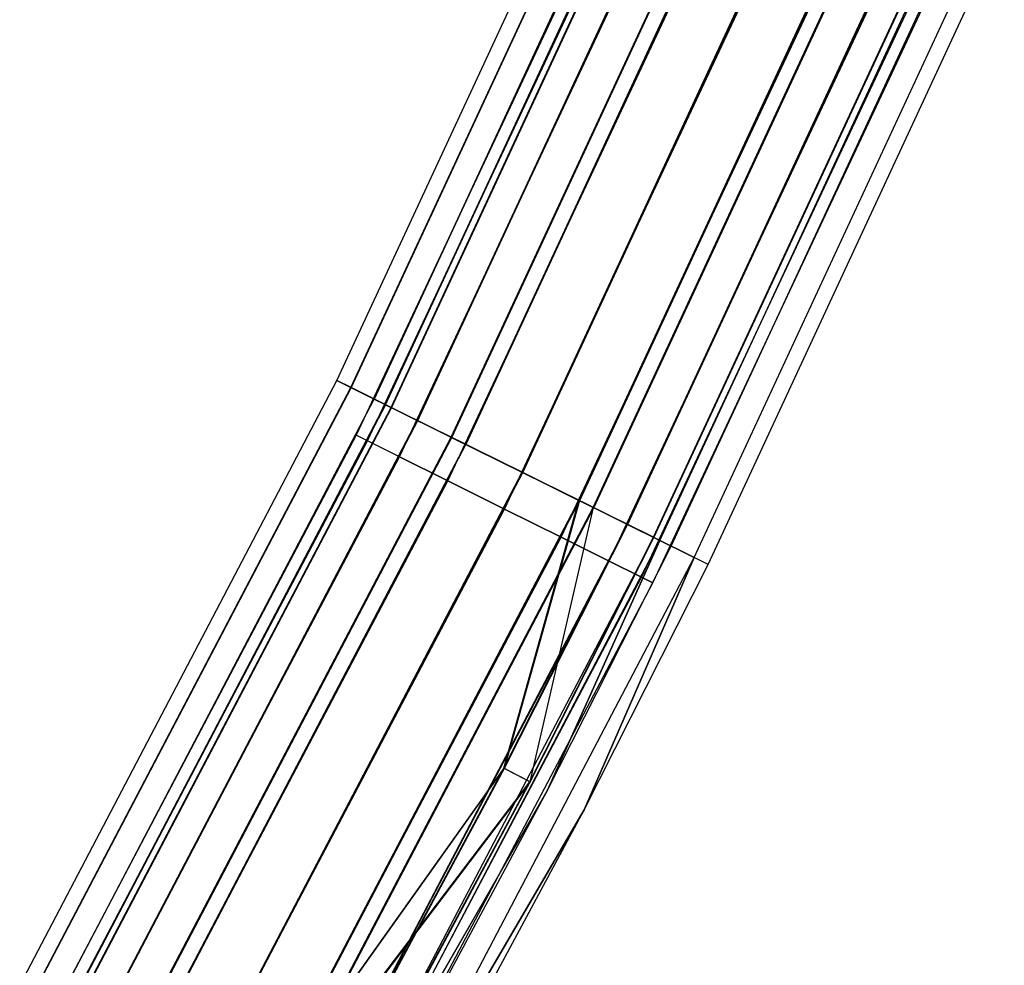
# Model space of a CAD drawing. Extents: x -176 to 176, y -176 to 176.
# Tile 204 of 208: x 149 to 161, y -83 to -71. Entities that reach past the tile are written whole.
import ezdxf

# ---------------------------------------------------------------- set-up
doc = ezdxf.new("R2010")
doc.units = 0
doc.header["$LTSCALE"] = 25.4
doc.layers.get('0').update_dxf_attribs({"linetype": 'CONTINUOUS'})

# ---------------------------------------------------------------- blocks, each defined once
blk = doc.blocks.new('BIURKOWA_B_STL')
at = {"color": 0}
for p, q in [((152.841, -75.564, 408), (156.313, -68.092, 408)), ((152.841, -75.564, 408), (156.313, -68.092, 408)), ((152.841, -75.564, 196.996), (156.313, -68.092, 196.996)), ((152.841, -75.564, 196.996), (156.313, -68.092, 196.996)), ((153.01, -75.648, 197.952), (156.486, -68.167, 197.952)), ((153.01, -75.648, 197.952), (156.486, -68.167, 197.952)), ((153.011, -75.648, 407.043), (156.488, -68.168, 407.043)), ((153.011, -75.648, 407.043), (156.488, -68.168, 407.043)), ((153.011, -75.648, 408.957), (156.488, -68.168, 408.957)), ((153.011, -75.648, 408.957), (156.488, -68.168, 408.957)), ((153.013, -75.649, 196.04), (156.489, -68.168, 196.04)), ((153.013, -75.649, 196.04), (156.489, -68.168, 196.04)), ((156.771, -68.291, 196.996), (153.289, -75.786, 196.996)), ((156.771, -68.291, 196.996), (153.289, -75.786, 196.996)), ((153.289, -75.786, 408), (156.771, -68.291, 408)), ((153.289, -75.786, 408), (156.771, -68.291, 408)), ((153.424, -75.852, 197.761), (156.909, -68.351, 197.761)), ((153.424, -75.852, 197.761), (156.909, -68.351, 197.761)), ((153.425, -75.853, 408.765), (156.911, -68.352, 408.765)), ((153.425, -75.853, 408.765), (156.911, -68.352, 408.765)), ((153.425, -75.853, 407.235), (156.911, -68.352, 407.235)), ((153.425, -75.853, 407.235), (156.911, -68.352, 407.235)), ((153.427, -75.854, 196.231), (156.912, -68.353, 196.231)), ((153.427, -75.854, 196.231), (156.912, -68.353, 196.231)), ((153.494, -75.887, 198.764), (156.981, -68.383, 198.764)), ((153.494, -75.887, 198.764), (156.981, -68.383, 198.764)), ((153.497, -75.889, 406.232), (156.984, -68.384, 406.232)), ((153.497, -75.889, 406.232), (156.984, -68.384, 406.232)), ((153.497, -75.889, 409.768), (156.984, -68.384, 409.768)), ((153.497, -75.889, 409.768), (156.984, -68.384, 409.768)), ((153.499, -75.89, 195.23), (156.987, -68.385, 195.23)), ((153.499, -75.89, 195.23), (156.987, -68.385, 195.23)), ((153.811, -76.044, 198.41), (157.305, -68.524, 198.41)), ((153.811, -76.044, 198.41), (157.305, -68.524, 198.41)), ((157.309, -68.525, 409.414), (153.814, -76.045, 409.414)), ((153.814, -76.045, 406.586), (157.309, -68.525, 406.586)), ((153.814, -76.045, 406.586), (157.309, -68.525, 406.586)), ((157.309, -68.525, 409.414), (153.814, -76.045, 409.414)), ((153.816, -76.046, 195.583), (157.311, -68.526, 195.583)), ((153.816, -76.046, 195.583), (157.311, -68.526, 195.583)), ((154.219, -76.246, 199.307), (157.723, -68.706, 199.307)), ((154.219, -76.246, 199.307), (157.723, -68.706, 199.307)), ((154.224, -76.248, 405.69), (157.728, -68.708, 405.69)), ((154.224, -76.248, 405.69), (157.728, -68.708, 405.69)), ((154.224, -76.248, 410.31), (157.728, -68.708, 410.31)), ((154.224, -76.248, 410.31), (157.728, -68.708, 410.31)), ((154.227, -76.249, 194.689), (157.73, -68.709, 194.689)), ((154.227, -76.249, 194.689), (157.73, -68.709, 194.689)), ((154.391, -76.33, 198.845), (157.898, -68.782, 198.845)), ((154.391, -76.33, 198.845), (157.898, -68.782, 198.845)), ((157.903, -68.784, 406.152), (154.396, -76.333, 406.152)), ((157.903, -68.784, 406.152), (154.396, -76.333, 406.152)), ((154.396, -76.333, 409.848), (157.903, -68.784, 409.848)), ((154.396, -76.333, 409.848), (157.903, -68.784, 409.848)), ((154.398, -76.334, 195.151), (157.906, -68.785, 195.151)), ((154.398, -76.334, 195.151), (157.906, -68.785, 195.151)), ((156.43, -69.07, 408), (153.073, -76.221, 408)), ((156.43, -69.07, 408), (153.073, -76.221, 408)), ((156.43, -69.07, 197), (153.073, -76.221, 197)), ((156.43, -69.07, 197), (153.073, -76.221, 197)), ((153.209, -76.289, 408.765), (156.569, -69.132, 408.765)), ((153.209, -76.289, 408.765), (156.569, -69.132, 408.765)), ((153.209, -76.289, 407.235), (156.569, -69.132, 407.235)), ((153.209, -76.289, 407.235), (156.569, -69.132, 407.235)), ((153.209, -76.289, 197.765), (156.569, -69.132, 197.765)), ((153.209, -76.289, 197.765), (156.569, -69.132, 197.765)), ((153.209, -76.289, 196.235), (156.569, -69.132, 196.235)), ((153.209, -76.289, 196.235), (156.569, -69.132, 196.235)), ((155.076, -76.669, 199.5), (158.599, -69.087, 199.5)), ((155.076, -76.669, 199.5), (158.599, -69.087, 199.5)), ((158.599, -69.087, 199), (155.076, -76.669, 199)), ((158.599, -69.087, 199), (155.076, -76.669, 199)), ((155.082, -76.672, 405.5), (158.605, -69.09, 405.5)), ((155.082, -76.672, 405.5), (158.605, -69.09, 405.5)), ((155.082, -76.672, 410.5), (158.605, -69.09, 410.5)), ((155.082, -76.672, 410.5), (158.605, -69.09, 410.5)), ((155.082, -76.672, 406), (158.605, -69.09, 406)), ((155.082, -76.672, 410), (158.605, -69.09, 410)), ((155.082, -76.672, 406), (158.605, -69.09, 406)), ((155.082, -76.672, 410), (158.605, -69.09, 410)), ((155.084, -76.673, 194.5), (158.607, -69.091, 194.5)), ((155.084, -76.673, 194.5), (158.607, -69.091, 194.5)), ((155.084, -76.673, 195), (158.607, -69.091, 195)), ((155.084, -76.673, 195), (158.607, -69.091, 195)), ((153.597, -76.482, 409.414), (156.966, -69.307, 409.414)), ((153.597, -76.482, 409.414), (156.966, -69.307, 409.414)), ((153.597, -76.482, 406.586), (156.966, -69.307, 406.586)), ((153.597, -76.482, 406.586), (156.966, -69.307, 406.586)), ((153.597, -76.482, 198.414), (156.966, -69.307, 198.414)), ((153.597, -76.482, 198.414), (156.966, -69.307, 198.414)), ((153.597, -76.482, 195.586), (156.966, -69.307, 195.586)), ((153.597, -76.482, 195.586), (156.966, -69.307, 195.586)), ((155.762, -77.008, 198.851), (159.301, -69.393, 198.851)), ((155.762, -77.008, 198.851), (159.301, -69.393, 198.851)), ((155.768, -77.011, 406.152), (159.307, -69.396, 406.152)), ((155.768, -77.011, 406.152), (159.307, -69.396, 406.152)), ((155.768, -77.011, 409.848), (159.307, -69.396, 409.848)), ((155.768, -77.011, 409.848), (159.307, -69.396, 409.848)), ((159.308, -69.396, 195.153), (155.769, -77.012, 195.153)), ((159.308, -69.396, 195.153), (155.769, -77.012, 195.153)), ((155.933, -77.093, 199.312), (159.476, -69.469, 199.312)), ((155.933, -77.093, 199.312), (159.476, -69.469, 199.312)), ((155.939, -77.096, 405.69), (159.482, -69.472, 405.69)), ((155.939, -77.096, 405.69), (159.482, -69.472, 405.69)), ((155.939, -77.096, 410.31), (159.482, -69.472, 410.31)), ((155.939, -77.096, 410.31), (159.482, -69.472, 410.31)), ((155.941, -77.097, 194.691), (159.484, -69.473, 194.691)), ((155.941, -77.097, 194.691), (159.484, -69.473, 194.691)), ((154.178, -76.772, 409.848), (157.559, -69.569, 409.848)), ((154.178, -76.772, 409.848), (157.559, -69.569, 409.848)), ((154.178, -76.772, 406.152), (157.559, -69.569, 406.152)), ((154.178, -76.772, 406.152), (157.559, -69.569, 406.152)), ((154.178, -76.772, 198.848), (157.559, -69.569, 198.848)), ((154.178, -76.772, 198.848), (157.559, -69.569, 198.848)), ((154.178, -76.772, 195.152), (157.559, -69.569, 195.152)), ((154.178, -76.772, 195.152), (157.559, -69.569, 195.152)), ((156.345, -77.296, 198.42), (159.896, -69.653, 198.42)), ((156.345, -77.296, 198.42), (159.896, -69.653, 198.42)), ((159.902, -69.655, 406.586), (156.35, -77.299, 406.586)), ((156.35, -77.299, 195.587), (159.902, -69.655, 195.587)), ((156.35, -77.299, 195.587), (159.902, -69.655, 195.587)), ((159.902, -69.655, 406.586), (156.35, -77.299, 406.586)), ((159.902, -69.655, 409.414), (156.35, -77.299, 409.414)), ((159.902, -69.655, 409.414), (156.35, -77.299, 409.414)), ((154.863, -77.113, 410), (158.259, -69.878, 410)), ((154.863, -77.113, 410), (158.259, -69.878, 410)), ((154.863, -77.113, 406), (158.259, -69.878, 406)), ((154.863, -77.113, 406), (158.259, -69.878, 406)), ((154.863, -77.113, 199), (158.259, -69.878, 199)), ((154.863, -77.113, 199), (158.259, -69.878, 199)), ((154.863, -77.113, 195), (158.259, -69.878, 195)), ((154.863, -77.113, 195), (158.259, -69.878, 195)), ((156.662, -77.453, 198.773), (160.221, -69.794, 198.773)), ((156.662, -77.453, 198.773), (160.221, -69.794, 198.773)), ((156.667, -77.456, 406.232), (160.226, -69.796, 406.232)), ((156.667, -77.456, 406.232), (160.226, -69.796, 406.232)), ((156.667, -77.456, 409.768), (160.226, -69.796, 409.768)), ((156.667, -77.456, 409.768), (160.226, -69.796, 409.768)), ((156.667, -77.456, 195.233), (160.226, -69.796, 195.233)), ((156.667, -77.456, 195.233), (160.226, -69.796, 195.233)), ((156.738, -77.491, 196.235), (160.299, -69.828, 196.235)), ((156.738, -77.491, 196.235), (160.299, -69.828, 196.235)), ((156.738, -77.491, 408.765), (160.299, -69.828, 408.765)), ((156.738, -77.491, 408.765), (160.299, -69.828, 408.765)), ((156.875, -77.559, 197), (160.439, -69.889, 197)), ((156.875, -77.559, 197), (160.439, -69.889, 197)), ((156.875, -77.559, 408), (160.439, -69.889, 408)), ((156.875, -77.559, 408), (160.439, -69.889, 408)), ((157.152, -77.696, 408.957), (160.723, -70.012, 408.957)), ((157.152, -77.696, 408.957), (160.723, -70.012, 408.957)), ((157.153, -77.696, 196.044), (160.723, -70.013, 196.044)), ((157.153, -77.696, 196.044), (160.723, -70.013, 196.044)), ((157.323, -77.78, 408), (160.897, -70.088, 408)), ((157.323, -77.78, 408), (160.897, -70.088, 408)), ((157.323, -77.78, 197), (160.897, -70.088, 197)), ((157.323, -77.78, 197), (160.897, -70.088, 197)), ((155.548, -77.454, 409.848), (158.959, -70.187, 409.848)), ((155.548, -77.454, 409.848), (158.959, -70.187, 409.848)), ((155.548, -77.454, 406.152), (158.959, -70.187, 406.152)), ((155.548, -77.454, 406.152), (158.959, -70.187, 406.152)), ((155.548, -77.454, 198.848), (158.959, -70.187, 198.848)), ((155.548, -77.454, 198.848), (158.959, -70.187, 198.848)), ((155.548, -77.454, 195.152), (158.959, -70.187, 195.152)), ((155.548, -77.454, 195.152), (158.959, -70.187, 195.152)), ((156.129, -77.743, 409.414), (159.553, -70.45, 409.414)), ((156.129, -77.743, 409.414), (159.553, -70.45, 409.414)), ((156.129, -77.743, 406.586), (159.553, -70.45, 406.586)), ((156.129, -77.743, 406.586), (159.553, -70.45, 406.586)), ((156.129, -77.743, 198.414), (159.553, -70.45, 198.414)), ((156.129, -77.743, 198.414), (159.553, -70.45, 198.414)), ((156.129, -77.743, 195.586), (159.553, -70.45, 195.586)), ((156.129, -77.743, 195.586), (159.553, -70.45, 195.586)), ((156.517, -77.936, 408.765), (159.95, -70.625, 408.765)), ((156.517, -77.936, 408.765), (159.95, -70.625, 408.765)), ((156.517, -77.936, 407.235), (159.95, -70.625, 407.235)), ((156.517, -77.936, 407.235), (159.95, -70.625, 407.235)), ((156.517, -77.936, 197.765), (159.95, -70.625, 197.765)), ((156.517, -77.936, 197.765), (159.95, -70.625, 197.765)), ((156.517, -77.936, 196.235), (159.95, -70.625, 196.235)), ((156.517, -77.936, 196.235), (159.95, -70.625, 196.235)), ((156.654, -78.004, 408), (160.089, -70.686, 408)), ((156.654, -78.004, 408), (160.089, -70.686, 408)), ((156.654, -78.004, 197), (160.089, -70.686, 197)), ((156.654, -78.004, 197), (160.089, -70.686, 197)), ((149.012, -82.86, 408), (152.841, -75.564, 408)), ((149.012, -82.86, 408), (152.841, -75.564, 408)), ((149.012, -82.86, 196.996), (152.841, -75.564, 196.996)), ((149.012, -82.86, 196.996), (152.841, -75.564, 196.996)), ((153.011, -75.648, 407.043), (152.841, -75.564, 408)), ((152.841, -75.564, 408), (153.011, -75.648, 408.957)), ((153.011, -75.648, 407.043), (152.841, -75.564, 408)), ((152.841, -75.564, 408), (153.011, -75.648, 408.957)), ((153.013, -75.649, 196.04), (152.841, -75.564, 196.996)), ((152.841, -75.564, 196.996), (153.01, -75.648, 197.952)), ((153.013, -75.649, 196.04), (152.841, -75.564, 196.996)), ((152.841, -75.564, 196.996), (153.01, -75.648, 197.952)), ((149.176, -82.952, 197.952), (153.01, -75.648, 197.952)), ((149.176, -82.952, 197.952), (153.01, -75.648, 197.952)), ((149.178, -82.953, 407.043), (153.011, -75.648, 407.043)), ((149.178, -82.953, 407.043), (153.011, -75.648, 407.043)), ((149.178, -82.953, 408.957), (153.011, -75.648, 408.957)), ((149.178, -82.953, 408.957), (153.011, -75.648, 408.957)), ((149.179, -82.953, 196.04), (153.013, -75.649, 196.04)), ((149.179, -82.953, 196.04), (153.013, -75.649, 196.04)), ((153.01, -75.648, 197.952), (153.494, -75.887, 198.764)), ((153.01, -75.648, 197.952), (153.494, -75.887, 198.764)), ((153.497, -75.889, 406.232), (153.011, -75.648, 407.043)), ((153.011, -75.648, 408.957), (153.497, -75.889, 409.768)), ((153.497, -75.889, 406.232), (153.011, -75.648, 407.043)), ((153.011, -75.648, 408.957), (153.497, -75.889, 409.768)), ((153.499, -75.89, 195.23), (153.013, -75.649, 196.04)), ((153.499, -75.89, 195.23), (153.013, -75.649, 196.04)), ((149.449, -83.103, 196.996), (153.289, -75.786, 196.996)), ((149.449, -83.103, 196.996), (153.289, -75.786, 196.996)), ((149.449, -83.103, 408), (153.289, -75.786, 408)), ((149.449, -83.103, 408), (153.289, -75.786, 408)), ((153.427, -75.854, 196.231), (153.289, -75.786, 196.996)), ((153.427, -75.854, 196.231), (153.289, -75.786, 196.996)), ((153.424, -75.852, 197.761), (153.289, -75.786, 196.996)), ((153.424, -75.852, 197.761), (153.289, -75.786, 196.996)), ((153.425, -75.853, 408.765), (153.289, -75.786, 408)), ((153.425, -75.853, 408.765), (153.289, -75.786, 408)), ((153.289, -75.786, 408), (153.425, -75.853, 407.235)), ((153.289, -75.786, 408), (153.425, -75.853, 407.235)), ((149.58, -83.176, 197.761), (153.424, -75.852, 197.761)), ((149.58, -83.176, 197.761), (153.424, -75.852, 197.761)), ((153.425, -75.853, 408.765), (149.582, -83.177, 408.765)), ((149.582, -83.177, 407.235), (153.425, -75.853, 407.235)), ((149.582, -83.177, 407.235), (153.425, -75.853, 407.235)), ((153.425, -75.853, 408.765), (149.582, -83.177, 408.765)), ((153.427, -75.854, 196.231), (149.583, -83.178, 196.231)), ((153.427, -75.854, 196.231), (149.583, -83.178, 196.231)), ((149.648, -83.214, 198.764), (153.494, -75.887, 198.764)), ((149.648, -83.214, 198.764), (153.494, -75.887, 198.764)), ((149.652, -83.216, 406.232), (153.497, -75.889, 406.232)), ((149.652, -83.216, 406.232), (153.497, -75.889, 406.232)), ((149.652, -83.216, 409.768), (153.497, -75.889, 409.768)), ((149.652, -83.216, 409.768), (153.497, -75.889, 409.768)), ((149.654, -83.217, 195.23), (153.499, -75.89, 195.23)), ((149.654, -83.217, 195.23), (153.499, -75.89, 195.23)), ((153.811, -76.044, 198.41), (153.424, -75.852, 197.761)), ((153.811, -76.044, 198.41), (153.424, -75.852, 197.761)), ((153.425, -75.853, 408.765), (153.814, -76.045, 409.414)), ((153.425, -75.853, 407.235), (153.814, -76.045, 406.586)), ((153.425, -75.853, 407.235), (153.814, -76.045, 406.586)), ((153.425, -75.853, 408.765), (153.814, -76.045, 409.414)), ((153.427, -75.854, 196.231), (153.816, -76.046, 195.583)), ((153.427, -75.854, 196.231), (153.816, -76.046, 195.583)), ((153.494, -75.887, 198.764), (154.219, -76.246, 199.307)), ((153.494, -75.887, 198.764), (154.219, -76.246, 199.307)), ((154.224, -76.248, 405.69), (153.497, -75.889, 406.232)), ((153.497, -75.889, 409.768), (154.224, -76.248, 410.31)), ((154.224, -76.248, 405.69), (153.497, -75.889, 406.232)), ((153.497, -75.889, 409.768), (154.224, -76.248, 410.31)), ((154.227, -76.249, 194.689), (153.499, -75.89, 195.23)), ((154.227, -76.249, 194.689), (153.499, -75.89, 195.23)), ((149.957, -83.386, 198.41), (153.811, -76.044, 198.41)), ((149.957, -83.386, 198.41), (153.811, -76.044, 198.41)), ((149.96, -83.388, 406.586), (153.814, -76.045, 406.586)), ((149.96, -83.388, 406.586), (153.814, -76.045, 406.586)), ((149.96, -83.388, 409.414), (153.814, -76.045, 409.414)), ((149.96, -83.388, 409.414), (153.814, -76.045, 409.414)), ((149.963, -83.389, 195.583), (153.816, -76.046, 195.583)), ((149.963, -83.389, 195.583), (153.816, -76.046, 195.583)), ((154.391, -76.33, 198.845), (153.811, -76.044, 198.41)), ((154.391, -76.33, 198.845), (153.811, -76.044, 198.41)), ((153.814, -76.045, 406.586), (154.396, -76.333, 406.152)), ((153.814, -76.045, 406.586), (154.396, -76.333, 406.152)), ((154.396, -76.333, 409.848), (153.814, -76.045, 409.414)), ((154.396, -76.333, 409.848), (153.814, -76.045, 409.414)), ((153.816, -76.046, 195.583), (154.398, -76.334, 195.151)), ((153.816, -76.046, 195.583), (154.398, -76.334, 195.151)), ((153.073, -76.221, 408), (149.389, -83.209, 408)), ((153.073, -76.221, 408), (149.389, -83.209, 408)), ((153.073, -76.221, 197), (149.389, -83.209, 197)), ((153.073, -76.221, 197), (149.389, -83.209, 197)), ((149.522, -83.283, 408.765), (153.209, -76.289, 408.765)), ((149.522, -83.283, 408.765), (153.209, -76.289, 408.765)), ((149.522, -83.283, 407.235), (153.209, -76.289, 407.235)), ((149.522, -83.283, 407.235), (153.209, -76.289, 407.235)), ((149.522, -83.283, 197.765), (153.209, -76.289, 197.765)), ((149.522, -83.283, 197.765), (153.209, -76.289, 197.765)), ((149.522, -83.283, 196.235), (153.209, -76.289, 196.235)), ((149.522, -83.283, 196.235), (153.209, -76.289, 196.235)), ((150.355, -83.607, 199.307), (154.219, -76.246, 199.307)), ((150.355, -83.607, 199.307), (154.219, -76.246, 199.307)), ((150.36, -83.61, 405.69), (154.224, -76.248, 405.69)), ((150.36, -83.61, 405.69), (154.224, -76.248, 405.69)), ((150.36, -83.61, 410.31), (154.224, -76.248, 410.31)), ((150.36, -83.61, 410.31), (154.224, -76.248, 410.31)), ((150.363, -83.611, 194.689), (154.227, -76.249, 194.689)), ((150.363, -83.611, 194.689), (154.227, -76.249, 194.689)), ((153.209, -76.289, 408.765), (153.073, -76.221, 408)), ((153.209, -76.289, 408.765), (153.073, -76.221, 408)), ((153.209, -76.289, 407.235), (153.073, -76.221, 408)), ((153.209, -76.289, 407.235), (153.073, -76.221, 408)), ((153.209, -76.289, 197.765), (153.073, -76.221, 197)), ((153.209, -76.289, 197.765), (153.073, -76.221, 197)), ((153.209, -76.289, 196.235), (153.073, -76.221, 197)), ((153.209, -76.289, 196.235), (153.073, -76.221, 197)), ((153.597, -76.482, 409.414), (153.209, -76.289, 408.765)), ((153.597, -76.482, 409.414), (153.209, -76.289, 408.765)), ((153.597, -76.482, 406.586), (153.209, -76.289, 407.235)), ((153.597, -76.482, 406.586), (153.209, -76.289, 407.235)), ((153.597, -76.482, 198.414), (153.209, -76.289, 197.765)), ((153.597, -76.482, 198.414), (153.209, -76.289, 197.765)), ((153.597, -76.482, 195.586), (153.209, -76.289, 196.235)), ((153.597, -76.482, 195.586), (153.209, -76.289, 196.235)), ((154.219, -76.246, 199.307), (155.076, -76.669, 199.5)), ((154.219, -76.246, 199.307), (155.076, -76.669, 199.5)), ((155.082, -76.672, 405.5), (154.224, -76.248, 405.69)), ((154.224, -76.248, 410.31), (155.082, -76.672, 410.5)), ((155.082, -76.672, 405.5), (154.224, -76.248, 405.69)), ((154.224, -76.248, 410.31), (155.082, -76.672, 410.5)), ((155.084, -76.673, 194.5), (154.227, -76.249, 194.689)), ((155.084, -76.673, 194.5), (154.227, -76.249, 194.689)), ((154.391, -76.33, 198.845), (150.523, -83.7, 198.845)), ((154.391, -76.33, 198.845), (150.523, -83.7, 198.845)), ((150.528, -83.703, 406.152), (154.396, -76.333, 406.152)), ((150.528, -83.703, 406.152), (154.396, -76.333, 406.152)), ((150.528, -83.703, 409.848), (154.396, -76.333, 409.848)), ((150.528, -83.703, 409.848), (154.396, -76.333, 409.848)), ((150.53, -83.704, 195.151), (154.398, -76.334, 195.151)), ((150.53, -83.704, 195.151), (154.398, -76.334, 195.151)), ((154.391, -76.33, 198.845), (155.076, -76.669, 199)), ((154.391, -76.33, 198.845), (155.076, -76.669, 199)), ((155.082, -76.672, 406), (154.396, -76.333, 406.152)), ((155.082, -76.672, 410), (154.396, -76.333, 409.848)), ((155.082, -76.672, 406), (154.396, -76.333, 406.152)), ((155.082, -76.672, 410), (154.396, -76.333, 409.848)), ((154.398, -76.334, 195.151), (155.084, -76.673, 195)), ((154.398, -76.334, 195.151), (155.084, -76.673, 195)), ((149.901, -83.494, 409.414), (153.597, -76.482, 409.414)), ((149.901, -83.494, 409.414), (153.597, -76.482, 409.414)), ((149.901, -83.494, 406.586), (153.597, -76.482, 406.586)), ((149.901, -83.494, 406.586), (153.597, -76.482, 406.586)), ((149.901, -83.494, 198.414), (153.597, -76.482, 198.414)), ((149.901, -83.494, 198.414), (153.597, -76.482, 198.414)), ((149.901, -83.494, 195.586), (153.597, -76.482, 195.586)), ((149.901, -83.494, 195.586), (153.597, -76.482, 195.586)), ((154.178, -76.772, 409.848), (153.597, -76.482, 409.414)), ((154.178, -76.772, 409.848), (153.597, -76.482, 409.414)), ((153.597, -76.482, 406.586), (154.178, -76.772, 406.152)), ((153.597, -76.482, 406.586), (154.178, -76.772, 406.152)), ((154.178, -76.772, 198.848), (153.597, -76.482, 198.414)), ((154.178, -76.772, 198.848), (153.597, -76.482, 198.414)), ((153.597, -76.482, 195.586), (154.178, -76.772, 195.152)), ((153.597, -76.482, 195.586), (154.178, -76.772, 195.152)), ((150.468, -83.81, 409.848), (154.178, -76.772, 409.848)), ((150.468, -83.81, 409.848), (154.178, -76.772, 409.848)), ((150.468, -83.81, 406.152), (154.178, -76.772, 406.152)), ((150.468, -83.81, 406.152), (154.178, -76.772, 406.152)), ((150.468, -83.81, 198.848), (154.178, -76.772, 198.848)), ((150.468, -83.81, 198.848), (154.178, -76.772, 198.848)), ((150.468, -83.81, 195.152), (154.178, -76.772, 195.152)), ((150.468, -83.81, 195.152), (154.178, -76.772, 195.152)), ((151.191, -84.072, 199.5), (155.076, -76.669, 199.5)), ((151.191, -84.072, 199.5), (155.076, -76.669, 199.5)), ((151.191, -84.072, 199), (155.076, -76.669, 199)), ((151.191, -84.072, 199), (155.076, -76.669, 199)), ((151.196, -84.075, 405.5), (155.082, -76.672, 405.5)), ((151.196, -84.075, 405.5), (155.082, -76.672, 405.5)), ((151.196, -84.075, 410.5), (155.082, -76.672, 410.5)), ((151.196, -84.075, 410.5), (155.082, -76.672, 410.5)), ((155.082, -76.672, 406), (151.196, -84.075, 406)), ((151.196, -84.075, 410), (155.082, -76.672, 410)), ((151.196, -84.075, 410), (155.082, -76.672, 410)), ((155.082, -76.672, 406), (151.196, -84.075, 406)), ((151.198, -84.076, 194.5), (155.084, -76.673, 194.5)), ((151.198, -84.076, 194.5), (155.084, -76.673, 194.5)), ((151.198, -84.076, 195), (155.084, -76.673, 195)), ((151.198, -84.076, 195), (155.084, -76.673, 195)), ((154.863, -77.113, 410), (154.178, -76.772, 409.848)), ((154.863, -77.113, 410), (154.178, -76.772, 409.848)), ((154.178, -76.772, 406.152), (154.863, -77.113, 406)), ((154.178, -76.772, 406.152), (154.863, -77.113, 406)), ((154.863, -77.113, 199), (154.178, -76.772, 198.848)), ((154.863, -77.113, 199), (154.178, -76.772, 198.848)), ((154.178, -76.772, 195.152), (154.863, -77.113, 195)), ((154.178, -76.772, 195.152), (154.863, -77.113, 195)), ((155.076, -76.669, 199.5), (155.933, -77.093, 199.312)), ((155.076, -76.669, 199.5), (155.933, -77.093, 199.312)), ((155.762, -77.008, 198.851), (155.076, -76.669, 199)), ((155.762, -77.008, 198.851), (155.076, -76.669, 199)), ((155.939, -77.096, 405.69), (155.082, -76.672, 405.5)), ((155.082, -76.672, 410.5), (155.939, -77.096, 410.31)), ((155.939, -77.096, 405.69), (155.082, -76.672, 405.5)), ((155.082, -76.672, 410.5), (155.939, -77.096, 410.31)), ((155.082, -76.672, 406), (155.768, -77.011, 406.152)), ((155.768, -77.011, 409.848), (155.082, -76.672, 410)), ((155.768, -77.011, 409.848), (155.082, -76.672, 410)), ((155.082, -76.672, 406), (155.768, -77.011, 406.152)), ((155.941, -77.097, 194.691), (155.084, -76.673, 194.5)), ((155.941, -77.097, 194.691), (155.084, -76.673, 194.5)), ((155.084, -76.673, 195), (155.769, -77.012, 195.153)), ((155.084, -76.673, 195), (155.769, -77.012, 195.153)), ((151.859, -84.444, 198.851), (155.762, -77.008, 198.851)), ((151.859, -84.444, 198.851), (155.762, -77.008, 198.851)), ((155.768, -77.011, 409.848), (151.865, -84.447, 409.848)), ((151.865, -84.447, 406.152), (155.768, -77.011, 406.152)), ((151.865, -84.447, 406.152), (155.768, -77.011, 406.152)), ((155.768, -77.011, 409.848), (151.865, -84.447, 409.848)), ((151.867, -84.448, 195.153), (155.769, -77.012, 195.153)), ((151.867, -84.448, 195.153), (155.769, -77.012, 195.153)), ((154.855, -80.239, 198.42), (155.762, -77.008, 198.851)), ((154.855, -80.239, 198.42), (155.762, -77.008, 198.851)), ((155.768, -77.011, 406.152), (154.86, -80.242, 406.586)), ((155.768, -77.011, 406.152), (154.86, -80.242, 406.586)), ((156.345, -77.296, 198.42), (155.762, -77.008, 198.851)), ((156.345, -77.296, 198.42), (155.762, -77.008, 198.851)), ((155.768, -77.011, 406.152), (156.35, -77.299, 406.586)), ((155.768, -77.011, 406.152), (156.35, -77.299, 406.586)), ((155.768, -77.011, 409.848), (156.35, -77.299, 409.414)), ((155.768, -77.011, 409.848), (156.35, -77.299, 409.414)), ((156.35, -77.299, 195.587), (155.769, -77.012, 195.153)), ((156.35, -77.299, 195.587), (155.769, -77.012, 195.153)), ((151.137, -84.183, 410), (154.863, -77.113, 410)), ((151.137, -84.183, 410), (154.863, -77.113, 410)), ((151.137, -84.183, 406), (154.863, -77.113, 406)), ((151.137, -84.183, 406), (154.863, -77.113, 406)), ((151.137, -84.183, 199), (154.863, -77.113, 199)), ((151.137, -84.183, 199), (154.863, -77.113, 199)), ((151.137, -84.183, 195), (154.863, -77.113, 195)), ((151.137, -84.183, 195), (154.863, -77.113, 195)), ((152.027, -84.537, 199.312), (155.933, -77.093, 199.312)), ((152.027, -84.537, 199.312), (155.933, -77.093, 199.312)), ((152.033, -84.54, 405.69), (155.939, -77.096, 405.69)), ((152.033, -84.54, 405.69), (155.939, -77.096, 405.69)), ((152.033, -84.54, 410.31), (155.939, -77.096, 410.31)), ((152.033, -84.54, 410.31), (155.939, -77.096, 410.31)), ((152.034, -84.541, 194.691), (155.941, -77.097, 194.691)), ((152.034, -84.541, 194.691), (155.941, -77.097, 194.691)), ((155.548, -77.454, 409.848), (154.863, -77.113, 410)), ((155.548, -77.454, 409.848), (154.863, -77.113, 410)), ((154.863, -77.113, 406), (155.548, -77.454, 406.152)), ((154.863, -77.113, 406), (155.548, -77.454, 406.152)), ((155.548, -77.454, 198.848), (154.863, -77.113, 199)), ((155.548, -77.454, 198.848), (154.863, -77.113, 199)), ((154.863, -77.113, 195), (155.548, -77.454, 195.152)), ((154.863, -77.113, 195), (155.548, -77.454, 195.152)), ((155.933, -77.093, 199.312), (155.169, -80.402, 198.773)), ((155.933, -77.093, 199.312), (155.169, -80.402, 198.773)), ((155.174, -80.405, 406.232), (155.939, -77.096, 405.69)), ((155.174, -80.405, 406.232), (155.939, -77.096, 405.69)), ((156.662, -77.453, 198.773), (155.933, -77.093, 199.312)), ((156.662, -77.453, 198.773), (155.933, -77.093, 199.312)), ((156.667, -77.456, 406.232), (155.939, -77.096, 405.69)), ((155.939, -77.096, 410.31), (156.667, -77.456, 409.768)), ((156.667, -77.456, 406.232), (155.939, -77.096, 405.69)), ((155.939, -77.096, 410.31), (156.667, -77.456, 409.768)), ((156.667, -77.456, 195.233), (155.941, -77.097, 194.691)), ((156.667, -77.456, 195.233), (155.941, -77.097, 194.691)), ((152.432, -84.762, 409.414), (156.35, -77.299, 409.414)), ((152.432, -84.762, 409.414), (156.35, -77.299, 409.414)), ((156.35, -77.299, 195.587), (152.433, -84.763, 195.587)), ((156.35, -77.299, 195.587), (152.433, -84.763, 195.587)), ((154.855, -80.239, 198.42), (156.345, -77.296, 198.42)), ((154.855, -80.239, 198.42), (156.345, -77.296, 198.42)), ((156.35, -77.299, 406.586), (154.86, -80.242, 406.586)), ((156.35, -77.299, 406.586), (154.86, -80.242, 406.586)), ((156.662, -77.453, 198.773), (156.345, -77.296, 198.42)), ((156.662, -77.453, 198.773), (156.345, -77.296, 198.42)), ((156.667, -77.456, 406.232), (156.35, -77.299, 406.586)), ((156.667, -77.456, 406.232), (156.35, -77.299, 406.586)), ((156.35, -77.299, 195.587), (156.738, -77.491, 196.235)), ((156.35, -77.299, 195.587), (156.738, -77.491, 196.235)), ((156.738, -77.491, 408.765), (156.35, -77.299, 409.414)), ((156.738, -77.491, 408.765), (156.35, -77.299, 409.414)), ((151.805, -84.555, 409.848), (155.548, -77.454, 409.848)), ((151.805, -84.555, 409.848), (155.548, -77.454, 409.848)), ((151.805, -84.555, 406.152), (155.548, -77.454, 406.152)), ((151.805, -84.555, 406.152), (155.548, -77.454, 406.152)), ((151.805, -84.555, 198.848), (155.548, -77.454, 198.848)), ((151.805, -84.555, 198.848), (155.548, -77.454, 198.848)), ((151.805, -84.555, 195.152), (155.548, -77.454, 195.152)), ((151.805, -84.555, 195.152), (155.548, -77.454, 195.152)), ((152.741, -84.934, 409.768), (156.667, -77.456, 409.768)), ((152.741, -84.934, 409.768), (156.667, -77.456, 409.768)), ((152.742, -84.935, 195.233), (156.667, -77.456, 195.233)), ((152.742, -84.935, 195.233), (156.667, -77.456, 195.233)), ((152.811, -84.973, 408.765), (156.738, -77.491, 408.765)), ((152.811, -84.973, 408.765), (156.738, -77.491, 408.765)), ((152.812, -84.973, 196.235), (156.738, -77.491, 196.235)), ((152.812, -84.973, 196.235), (156.738, -77.491, 196.235)), ((155.169, -80.402, 198.773), (156.662, -77.453, 198.773)), ((155.169, -80.402, 198.773), (156.662, -77.453, 198.773)), ((155.174, -80.405, 406.232), (156.667, -77.456, 406.232)), ((155.174, -80.405, 406.232), (156.667, -77.456, 406.232)), ((156.738, -77.491, 196.235), (155.38, -80.511, 197)), ((156.738, -77.491, 196.235), (155.38, -80.511, 197)), ((155.38, -80.511, 408), (156.738, -77.491, 408.765)), ((155.38, -80.511, 408), (156.738, -77.491, 408.765)), ((156.129, -77.743, 409.414), (155.548, -77.454, 409.848)), ((156.129, -77.743, 409.414), (155.548, -77.454, 409.848)), ((155.548, -77.454, 406.152), (156.129, -77.743, 406.586)), ((155.548, -77.454, 406.152), (156.129, -77.743, 406.586)), ((156.129, -77.743, 198.414), (155.548, -77.454, 198.848)), ((156.129, -77.743, 198.414), (155.548, -77.454, 198.848)), ((155.548, -77.454, 195.152), (156.129, -77.743, 195.586)), ((155.548, -77.454, 195.152), (156.129, -77.743, 195.586)), ((156.667, -77.456, 409.768), (157.152, -77.696, 408.957)), ((156.667, -77.456, 409.768), (157.152, -77.696, 408.957)), ((157.153, -77.696, 196.044), (156.667, -77.456, 195.233)), ((157.153, -77.696, 196.044), (156.667, -77.456, 195.233)), ((156.738, -77.491, 196.235), (156.875, -77.559, 197)), ((156.738, -77.491, 196.235), (156.875, -77.559, 197)), ((156.875, -77.559, 408), (156.738, -77.491, 408.765)), ((156.875, -77.559, 408), (156.738, -77.491, 408.765)), ((155.38, -80.511, 197), (156.875, -77.559, 197)), ((155.38, -80.511, 197), (156.875, -77.559, 197)), ((155.38, -80.511, 408), (156.875, -77.559, 408)), ((155.38, -80.511, 408), (156.875, -77.559, 408)), ((156.875, -77.559, 197), (156.875, -77.559, 408)), ((156.875, -77.559, 197), (156.875, -77.559, 408)), ((153.215, -85.198, 408.957), (157.152, -77.696, 408.957)), ((153.215, -85.198, 408.957), (157.152, -77.696, 408.957)), ((153.215, -85.198, 196.044), (157.153, -77.696, 196.044)), ((153.215, -85.198, 196.044), (157.153, -77.696, 196.044)), ((157.152, -77.696, 408.957), (155.824, -80.741, 408)), ((157.152, -77.696, 408.957), (155.824, -80.741, 408)), ((155.824, -80.741, 197), (157.153, -77.696, 196.044)), ((155.824, -80.741, 197), (157.153, -77.696, 196.044)), ((157.323, -77.78, 408), (157.152, -77.696, 408.957)), ((157.323, -77.78, 408), (157.152, -77.696, 408.957)), ((157.323, -77.78, 197), (157.153, -77.696, 196.044)), ((157.323, -77.78, 197), (157.153, -77.696, 196.044)), ((152.372, -84.871, 409.414), (156.129, -77.743, 409.414)), ((152.372, -84.871, 409.414), (156.129, -77.743, 409.414)), ((152.372, -84.871, 406.586), (156.129, -77.743, 406.586)), ((152.372, -84.871, 406.586), (156.129, -77.743, 406.586)), ((152.372, -84.871, 198.414), (156.129, -77.743, 198.414)), ((152.372, -84.871, 198.414), (156.129, -77.743, 198.414)), ((152.372, -84.871, 195.586), (156.129, -77.743, 195.586)), ((152.372, -84.871, 195.586), (156.129, -77.743, 195.586)), ((155.824, -80.741, 408), (157.323, -77.78, 408)), ((155.824, -80.741, 408), (157.323, -77.78, 408)), ((155.824, -80.741, 197), (157.323, -77.78, 197)), ((155.824, -80.741, 197), (157.323, -77.78, 197)), ((156.517, -77.936, 408.765), (156.129, -77.743, 409.414)), ((156.517, -77.936, 408.765), (156.129, -77.743, 409.414)), ((156.129, -77.743, 406.586), (156.517, -77.936, 407.235)), ((156.129, -77.743, 406.586), (156.517, -77.936, 407.235)), ((156.517, -77.936, 197.765), (156.129, -77.743, 198.414)), ((156.517, -77.936, 197.765), (156.129, -77.743, 198.414)), ((156.129, -77.743, 195.586), (156.517, -77.936, 196.235)), ((156.129, -77.743, 195.586), (156.517, -77.936, 196.235)), ((157.323, -77.78, 408), (157.323, -77.78, 197)), ((157.323, -77.78, 408), (157.323, -77.78, 197)), ((152.751, -85.082, 408.765), (156.517, -77.936, 408.765)), ((152.751, -85.082, 408.765), (156.517, -77.936, 408.765)), ((152.751, -85.082, 407.235), (156.517, -77.936, 407.235)), ((152.751, -85.082, 407.235), (156.517, -77.936, 407.235)), ((152.751, -85.082, 197.765), (156.517, -77.936, 197.765)), ((152.751, -85.082, 197.765), (156.517, -77.936, 197.765)), ((152.751, -85.082, 196.235), (156.517, -77.936, 196.235)), ((152.751, -85.082, 196.235), (156.517, -77.936, 196.235)), ((156.654, -78.004, 408), (156.517, -77.936, 408.765)), ((156.654, -78.004, 408), (156.517, -77.936, 408.765)), ((156.517, -77.936, 407.235), (156.654, -78.004, 408)), ((156.517, -77.936, 407.235), (156.654, -78.004, 408)), ((156.654, -78.004, 197), (156.517, -77.936, 197.765)), ((156.654, -78.004, 197), (156.517, -77.936, 197.765)), ((156.517, -77.936, 196.235), (156.654, -78.004, 197)), ((156.517, -77.936, 196.235), (156.654, -78.004, 197)), ((152.884, -85.156, 408), (156.654, -78.004, 408)), ((152.884, -85.156, 408), (156.654, -78.004, 408)), ((152.884, -85.156, 197), (156.654, -78.004, 197)), ((152.884, -85.156, 197), (156.654, -78.004, 197)), ((154.855, -80.239, 198.42), (151.859, -84.444, 198.851)), ((154.855, -80.239, 198.42), (151.859, -84.444, 198.851)), ((151.865, -84.447, 406.152), (154.86, -80.242, 406.586)), ((151.865, -84.447, 406.152), (154.86, -80.242, 406.586)), ((152.428, -84.76, 198.42), (154.855, -80.239, 198.42)), ((152.428, -84.76, 198.42), (154.855, -80.239, 198.42)), ((154.86, -80.242, 406.586), (152.432, -84.762, 406.586)), ((154.86, -80.242, 406.586), (152.432, -84.762, 406.586)), ((155.169, -80.402, 198.773), (154.855, -80.239, 198.42)), ((155.169, -80.402, 198.773), (154.855, -80.239, 198.42)), ((155.174, -80.405, 406.232), (154.86, -80.242, 406.586)), ((155.174, -80.405, 406.232), (154.86, -80.242, 406.586)), ((152.027, -84.537, 199.312), (155.169, -80.402, 198.773)), ((152.027, -84.537, 199.312), (155.169, -80.402, 198.773)), ((155.174, -80.405, 406.232), (152.033, -84.54, 405.69)), ((155.174, -80.405, 406.232), (152.033, -84.54, 405.69)), ((152.737, -84.932, 198.773), (155.169, -80.402, 198.773)), ((152.737, -84.932, 198.773), (155.169, -80.402, 198.773)), ((152.741, -84.934, 406.232), (155.174, -80.405, 406.232)), ((152.741, -84.934, 406.232), (155.174, -80.405, 406.232)), ((155.38, -80.511, 408), (152.811, -84.973, 408.765)), ((155.38, -80.511, 408), (152.811, -84.973, 408.765)), ((152.812, -84.973, 196.235), (155.38, -80.511, 197)), ((152.812, -84.973, 196.235), (155.38, -80.511, 197)), ((152.944, -85.047, 197), (155.38, -80.511, 197)), ((152.944, -85.047, 197), (155.38, -80.511, 197)), ((152.944, -85.047, 408), (155.38, -80.511, 408)), ((152.944, -85.047, 408), (155.38, -80.511, 408)), ((155.38, -80.511, 197), (155.38, -80.511, 408)), ((155.38, -80.511, 197), (155.38, -80.511, 408)), ((153.215, -85.198, 408.957), (155.824, -80.741, 408)), ((153.215, -85.198, 408.957), (155.824, -80.741, 408)), ((155.824, -80.741, 197), (153.215, -85.198, 196.044)), ((155.824, -80.741, 197), (153.215, -85.198, 196.044)), ((153.381, -85.29, 408), (155.824, -80.741, 408)), ((153.381, -85.29, 408), (155.824, -80.741, 408)), ((153.381, -85.29, 197), (155.824, -80.741, 197)), ((153.381, -85.29, 197), (155.824, -80.741, 197)), ((155.824, -80.741, 408), (155.824, -80.741, 197)), ((155.824, -80.741, 408), (155.824, -80.741, 197))]:
    blk.add_line(p, q, dxfattribs=at)

msp = doc.modelspace()

# ---------------------------------------------------------------- block references
at = {"color": 253}
msp.add_blockref('BIURKOWA_B_STL', (0, 0), dxfattribs=at)

doc.saveas('drawing.dxf')
